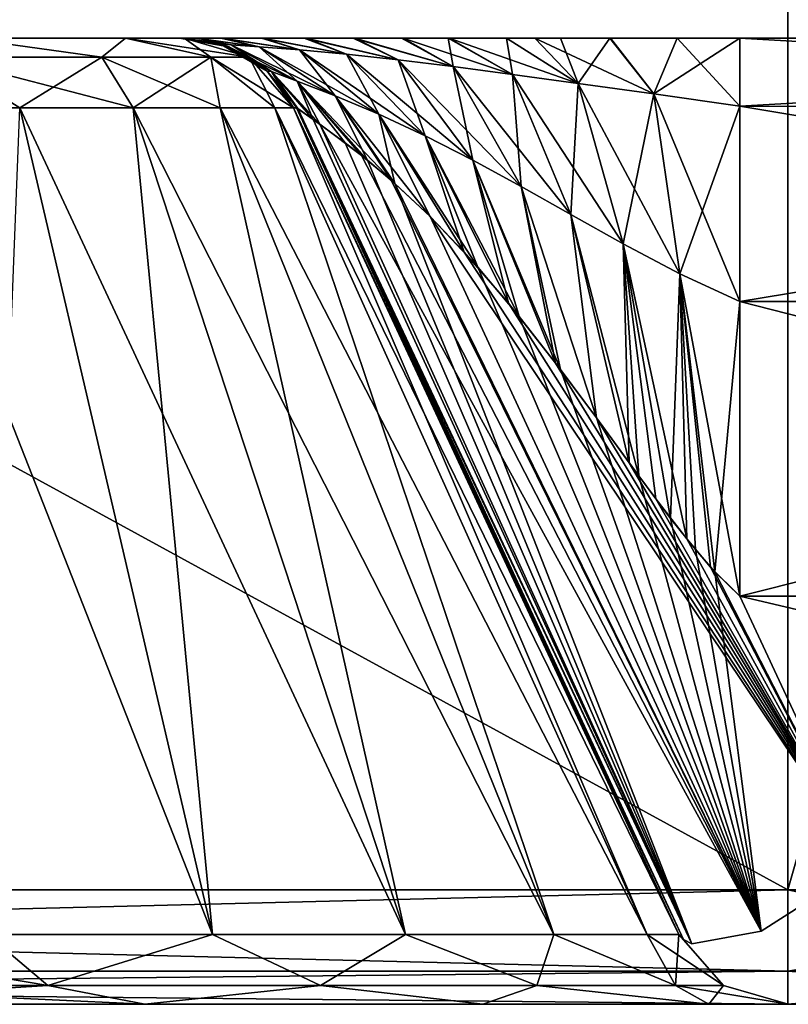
# Model space of a CAD drawing. Header units: millimetres. Extents: x -52 to 52, y -38 to 18.
# Tile 99 of 126: x 32.41 to 34, y -32 to -29.96. Entities that reach past the tile are written whole.
import ezdxf

# ---------------------------------------------------------------- set-up
doc = ezdxf.new("R2010")
doc.units = ezdxf.units.MM
doc.header["$LTSCALE"] = 65.185185
for name, color, linetype in [('124', 7, 'CONTINUOUS'), ('126', 7, 'CONTINUOUS'), ('134', 7, 'CONTINUOUS'), ('136', 7, 'CONTINUOUS'), ('195', 7, 'CONTINUOUS'), ('273', 7, 'CONTINUOUS'), ('280', 7, 'CONTINUOUS'), ('281', 7, 'CONTINUOUS'), ('282', 7, 'CONTINUOUS'), ('297', 7, 'CONTINUOUS'), ('298', 7, 'CONTINUOUS'), ('306', 7, 'CONTINUOUS'), ('307', 7, 'CONTINUOUS'), ('309', 7, 'CONTINUOUS'), ('310', 7, 'CONTINUOUS'), ('311', 7, 'CONTINUOUS'), ('320', 7, 'CONTINUOUS'), ('321', 7, 'CONTINUOUS'), ('332', 7, 'CONTINUOUS'), ('333', 7, 'CONTINUOUS'), ('334', 7, 'CONTINUOUS'), ('335', 7, 'CONTINUOUS'), ('347', 7, 'CONTINUOUS'), ('355', 7, 'CONTINUOUS'), ('361', 7, 'CONTINUOUS'), ('363', 7, 'CONTINUOUS')]:
    doc.layers.add(name, color=color, linetype=linetype)

msp = doc.modelspace()

# ---------------------------------------------------------------- linework, layer by layer
at = {"layer": '124', "linetype": 'Continuous'}
for points in [[(27.1831, -31.7631, -25.2493), (27.1175, -28, -25.4466), (34, -28, -25.4466), (27.1831, -31.7631, -25.2493)], [(34, -31.7631, -25.2493), (27.1831, -31.7631, -25.2493), (34, -28, -25.4466), (34, -31.7631, -25.2493)]]:
    msp.add_3dface(points, dxfattribs=at)
at = {"layer": '126', "linetype": 'Continuous'}
for points in [[(35.0007, -31.7631, -25.0607), (34, -31.7631, -25.2493), (35.0725, -28, -25.2444), (35.0007, -31.7631, -25.0607)], [(34, -31.7631, -25.2493), (34, -28, -25.4466), (35.0725, -28, -25.2444), (34, -31.7631, -25.2493)]]:
    msp.add_3dface(points, dxfattribs=at)
at = {"layer": '134', "linetype": 'Continuous'}
for points in [[(34, -28, 25.4466), (35.0007, -31.7631, 25.0607), (35.0725, -28, 25.2444), (34, -28, 25.4466)], [(34, -31.7631, 25.2493), (35.0007, -31.7631, 25.0607), (34, -28, 25.4466), (34, -31.7631, 25.2493)]]:
    msp.add_3dface(points, dxfattribs=at)
at = {"layer": '136', "linetype": 'Continuous'}
for points in [[(27.1831, -31.7631, 25.2493), (34, -31.7631, 25.2493), (27.1175, -28, 25.4466), (27.1831, -31.7631, 25.2493)], [(34, -31.7631, 25.2493), (34, -28, 25.4466), (27.1175, -28, 25.4466), (34, -31.7631, 25.2493)]]:
    msp.add_3dface(points, dxfattribs=at)
at = {"layer": '195', "linetype": 'Continuous'}
for points in [[(32.2958, -30, -21.1282), (32.6282, -30, -20.7958), (32.2958, -30, 21.1282), (32.2958, -30, -21.1282)], [(32.2958, -30, 21.1282), (32.6282, -30, -20.7958), (32.6282, -30, 20.7958), (32.2958, -30, 21.1282)], [(32.7499, -30, 5.5205), (32.6282, -30, 20.7958), (32.7403, -30, 5.3188), (32.7499, -30, 5.5205)], [(32.7499, -30, 20.3417), (32.6282, -30, 20.7958), (32.7499, -30, 5.5205), (32.7499, -30, 20.3417)], [(32.7499, -30, -20.3417), (32.7402, -30, -5.3171), (32.6282, -30, 20.7958), (32.7499, -30, -20.3417)], [(32.6282, -30, 20.7958), (32.7402, -30, -5.3171), (32.7403, -30, 5.3188), (32.6282, -30, 20.7958)], [(32.6282, -30, -20.7958), (32.7499, -30, -20.3417), (32.6282, -30, 20.7958), (32.6282, -30, -20.7958)], [(32.7402, -30, -5.3171), (32.7478, -30, -5.0993), (32.7403, -30, 5.3188), (32.7402, -30, -5.3171)], [(32.7499, -30, -5.5205), (32.7402, -30, -5.3171), (32.7499, -30, -20.3417), (32.7499, -30, -5.5205)], [(32.7403, -30, 5.3188), (32.7478, -30, -5.0993), (32.7471, -30, 5.1054), (32.7403, -30, 5.3188)], [(32.7471, -30, 5.1054), (32.7478, -30, -5.0993), (32.7744, -30, 4.9537), (32.7471, -30, 5.1054)], [(32.7478, -30, -5.0993), (32.7759, -30, -4.9478), (32.7744, -30, 4.9537), (32.7478, -30, -5.0993)], [(32.7744, -30, 4.9537), (32.7759, -30, -4.9478), (32.826, -30, 4.7872), (32.7744, -30, 4.9537)], [(32.7759, -30, -4.9478), (32.8282, -30, -4.7812), (32.826, -30, 4.7872), (32.7759, -30, -4.9478)], [(32.826, -30, 4.7872), (32.8282, -30, -4.7812), (32.9097, -30, 4.5966), (32.826, -30, 4.7872)], [(32.8282, -30, -4.7812), (32.9128, -30, -4.5904), (32.9097, -30, 4.5966), (32.8282, -30, -4.7812)], [(32.9097, -30, 4.5966), (32.9128, -30, -4.5904), (32.9984, -30, 4.4368), (32.9097, -30, 4.5966)], [(32.9128, -30, -4.5904), (33.0021, -30, -4.4309), (32.9984, -30, 4.4368), (32.9128, -30, -4.5904)], [(32.9984, -30, 4.4368), (33.0021, -30, -4.4309), (33.0996, -30, 4.2822), (32.9984, -30, 4.4368)], [(33.0021, -30, -4.4309), (33.1031, -30, -4.2773), (33.0996, -30, 4.2822), (33.0021, -30, -4.4309)], [(33.0996, -30, 4.2822), (33.1031, -30, -4.2773), (33.2001, -30, 4.1505), (33.0996, -30, 4.2822)], [(33.1031, -30, -4.2773), (33.2031, -30, -4.1469), (33.2001, -30, 4.1505), (33.1031, -30, -4.2773)], [(33.2001, -30, 4.1505), (33.2031, -30, -4.1469), (33.2963, -30, 4.042), (33.2001, -30, 4.1505)], [(33.2031, -30, -4.1469), (33.2988, -30, -4.0393), (33.2963, -30, 4.042), (33.2031, -30, -4.1469)], [(33.2963, -30, 4.042), (33.2988, -30, -4.0393), (33.4174, -30, 3.9282), (33.2963, -30, 4.042)], [(33.2988, -30, -4.0393), (33.4763, -30, -3.8819), (33.4174, -30, 3.9282), (33.2988, -30, -4.0393)], [(33.4174, -30, 3.9282), (33.4763, -30, -3.8819), (33.5295, -30, 3.8454), (33.4174, -30, 3.9282)], [(33.4763, -30, -3.8819), (33.6326, -30, -3.7883), (33.5295, -30, 3.8454), (33.4763, -30, -3.8819)], [(33.5295, -30, 3.8454), (33.6326, -30, -3.7883), (33.6316, -30, 3.7887), (33.5295, -30, 3.8454)], [(33.6316, -30, 3.7887), (33.6326, -30, -3.7883), (33.7707, -30, 3.7406), (33.6316, -30, 3.7887)], [(33.6326, -30, -3.7883), (33.7711, -30, -3.7405), (33.7707, -30, 3.7406), (33.6326, -30, -3.7883)], [(33.7711, -30, -3.7405), (33.9008, -30, -3.7259), (33.7707, -30, 3.7406), (33.7711, -30, -3.7405)], [(33.7707, -30, 3.7406), (33.9008, -30, -3.7259), (33.9008, -30, 3.7259), (33.7707, -30, 3.7406)], [(33.9008, -30, -3.7259), (36.3673, -30, -3.7259), (33.9008, -30, 3.7259), (33.9008, -30, -3.7259)], [(33.9008, -30, 3.7259), (36.3673, -30, -3.7259), (36.3673, -30, 3.7259), (33.9008, -30, 3.7259)]]:
    msp.add_3dface(points, dxfattribs=at)
at = {"layer": '273', "linetype": 'Continuous'}
for points in [[(32.668, -32, 22.3367), (27.1873, -32, 24.9997), (31.8417, -32, 22.501), (32.668, -32, 22.3367)], [(27.1873, -32, 24.9997), (32.668, -32, 22.3367), (34, -32, 24.9997), (27.1873, -32, 24.9997)], [(27.1873, -32, -22.501), (27.1873, -32, -24.9997), (34, -32, -24.9997), (27.1873, -32, -22.501)], [(27.1873, -32, -22.501), (34, -32, -24.9997), (31.8417, -32, -22.501), (27.1873, -32, -22.501)], [(31.8417, -32, -22.501), (34, -32, -24.9997), (32.668, -32, -22.3367), (31.8417, -32, -22.501)], [(32.668, -32, -22.3367), (34, -32, -24.9997), (33.3686, -32, -21.8686), (32.668, -32, -22.3367)], [(32.668, -32, 22.3367), (33.3686, -32, 21.8686), (34, -32, 24.9997), (32.668, -32, 22.3367)], [(33.3686, -32, -21.8686), (34, -32, -24.9997), (33.8367, -32, -21.168), (33.3686, -32, -21.8686)], [(33.3686, -32, 21.8686), (33.8367, -32, 21.168), (34, -32, 24.9997), (33.3686, -32, 21.8686)], [(33.8367, -32, -21.168), (34, -32, -24.9997), (34.001, -32, -20.3417), (33.8367, -32, -21.168)], [(33.8367, -32, 21.168), (34.001, -32, 20.3417), (34, -32, 24.9997), (33.8367, -32, 21.168)], [(34, -32, 24.9997), (34.001, -32, 20.3417), (34.9098, -32, 24.8283), (34, -32, 24.9997)], [(34, -32, -24.9997), (34.9098, -32, -24.8283), (34.001, -32, -20.3417), (34, -32, -24.9997)], [(34.001, -32, -20.3417), (34.9098, -32, -24.8283), (34.001, -32, -6.3185), (34.001, -32, -20.3417)], [(34.0033, -32, 6.284), (34.0101, -32, 6.2512), (34.001, -32, 20.3417), (34.0033, -32, 6.284)], [(34.0101, -32, 6.2512), (34.9098, -32, 24.8283), (34.001, -32, 20.3417), (34.0101, -32, 6.2512)], [(34.001, -32, 6.3185), (34.0033, -32, 6.284), (34.001, -32, 20.3417), (34.001, -32, 6.3185)]]:
    msp.add_3dface(points, dxfattribs=at)
at = {"layer": '280', "linetype": 'Continuous'}
for points in [[(32.8081, -31.8557, 22.0155), (32.342, -31.8557, 22.2086), (32.4091, -30.1443, 21.3244), (32.8081, -31.8557, 22.0155)], [(32.6441, -30.1443, 21.1441), (32.8081, -31.8557, 22.0155), (32.4091, -30.1443, 21.3244), (32.6441, -30.1443, 21.1441)], [(32.8244, -30.1443, 20.9091), (33.2084, -31.8557, 21.7084), (32.6441, -30.1443, 21.1441), (32.8244, -30.1443, 20.9091)], [(33.2084, -31.8557, 21.7084), (32.8081, -31.8557, 22.0155), (32.6441, -30.1443, 21.1441), (33.2084, -31.8557, 21.7084)], [(32.9378, -30.1443, 20.6354), (33.5155, -31.8557, 21.3081), (32.8244, -30.1443, 20.9091), (32.9378, -30.1443, 20.6354)], [(33.5155, -31.8557, 21.3081), (33.2084, -31.8557, 21.7084), (32.8244, -30.1443, 20.9091), (33.5155, -31.8557, 21.3081)], [(32.9764, -30.1443, 20.3417), (33.7086, -31.8557, 20.842), (32.9378, -30.1443, 20.6354), (32.9764, -30.1443, 20.3417)], [(33.7086, -31.8557, 20.842), (33.5155, -31.8557, 21.3081), (32.9378, -30.1443, 20.6354), (33.7086, -31.8557, 20.842)], [(33.7744, -31.8557, 20.3417), (33.7086, -31.8557, 20.842), (32.9764, -30.1443, 20.3417), (33.7744, -31.8557, 20.3417)]]:
    msp.add_3dface(points, dxfattribs=at)
at = {"layer": '281', "linetype": 'Continuous'}
for points in [[(32.9764, -30.1443, -20.3417), (33.7744, -31.8557, -6.3185), (32.9764, -30.1443, -5.5205), (32.9764, -30.1443, -20.3417)], [(33.7744, -31.8557, -20.3417), (33.7744, -31.8557, -6.3185), (32.9764, -30.1443, -20.3417), (33.7744, -31.8557, -20.3417)], [(33.7744, -31.8557, 20.3417), (32.9764, -30.1443, 5.5205), (33.7744, -31.8557, 6.3185), (33.7744, -31.8557, 20.3417)], [(33.7744, -31.8557, 20.3417), (32.9764, -30.1443, 20.3417), (32.9764, -30.1443, 5.5205), (33.7744, -31.8557, 20.3417)]]:
    msp.add_3dface(points, dxfattribs=at)
at = {"layer": '282', "linetype": 'Continuous'}
for points in [[(32.342, -31.8557, -22.2086), (32.8081, -31.8557, -22.0155), (32.1354, -30.1443, -21.4378), (32.342, -31.8557, -22.2086)], [(32.1354, -30.1443, -21.4378), (32.8081, -31.8557, -22.0155), (32.4091, -30.1443, -21.3244), (32.1354, -30.1443, -21.4378)], [(32.4091, -30.1443, -21.3244), (33.2084, -31.8557, -21.7084), (32.6441, -30.1443, -21.1441), (32.4091, -30.1443, -21.3244)], [(32.8081, -31.8557, -22.0155), (33.2084, -31.8557, -21.7084), (32.4091, -30.1443, -21.3244), (32.8081, -31.8557, -22.0155)], [(33.2084, -31.8557, -21.7084), (33.5155, -31.8557, -21.3081), (32.6441, -30.1443, -21.1441), (33.2084, -31.8557, -21.7084)], [(32.6441, -30.1443, -21.1441), (33.5155, -31.8557, -21.3081), (32.8244, -30.1443, -20.9091), (32.6441, -30.1443, -21.1441)], [(33.5155, -31.8557, -21.3081), (33.7086, -31.8557, -20.842), (32.8244, -30.1443, -20.9091), (33.5155, -31.8557, -21.3081)], [(32.8244, -30.1443, -20.9091), (33.7086, -31.8557, -20.842), (32.9378, -30.1443, -20.6354), (32.8244, -30.1443, -20.9091)], [(33.7744, -31.8557, -20.3417), (32.9764, -30.1443, -20.3417), (32.9378, -30.1443, -20.6354), (33.7744, -31.8557, -20.3417)], [(33.7086, -31.8557, -20.842), (33.7744, -31.8557, -20.3417), (32.9378, -30.1443, -20.6354), (33.7086, -31.8557, -20.842)]]:
    msp.add_3dface(points, dxfattribs=at)
at = {"layer": '297', "linetype": 'Continuous'}
for points in [[(27.1861, -31.9313, -25.1718), (27.1831, -31.7631, -25.2493), (34, -31.9313, -25.1718), (27.1861, -31.9313, -25.1718)], [(27.1831, -31.7631, -25.2493), (34, -31.7631, -25.2493), (34, -31.9313, -25.1718), (27.1831, -31.7631, -25.2493)], [(34, -32, -24.9997), (27.1861, -31.9313, -25.1718), (34, -31.9313, -25.1718), (34, -32, -24.9997)], [(27.1873, -32, -24.9997), (27.1861, -31.9313, -25.1718), (34, -32, -24.9997), (27.1873, -32, -24.9997)]]:
    msp.add_3dface(points, dxfattribs=at)
at = {"layer": '298', "linetype": 'Continuous'}
for points in [[(34, -31.9313, -25.1718), (35.0007, -31.7631, -25.0607), (34.7846, -31.9313, -25.054), (34, -31.9313, -25.1718)], [(34, -31.7631, -25.2493), (35.0007, -31.7631, -25.0607), (34, -31.9313, -25.1718), (34, -31.7631, -25.2493)], [(34.9098, -32, -24.8283), (34, -32, -24.9997), (34.7846, -31.9313, -25.054), (34.9098, -32, -24.8283)], [(34, -32, -24.9997), (34, -31.9313, -25.1718), (34.7846, -31.9313, -25.054), (34, -32, -24.9997)]]:
    msp.add_3dface(points, dxfattribs=at)
at = {"layer": '306', "linetype": 'Continuous'}
for points in [[(34, -31.7631, 25.2493), (34, -31.9313, 25.1718), (34.7846, -31.9313, 25.054), (34, -31.7631, 25.2493)], [(35.0007, -31.7631, 25.0607), (34, -31.7631, 25.2493), (34.7846, -31.9313, 25.054), (35.0007, -31.7631, 25.0607)], [(34, -31.9313, 25.1718), (34.9098, -32, 24.8283), (34.7846, -31.9313, 25.054), (34, -31.9313, 25.1718)], [(34, -32, 24.9997), (34.9098, -32, 24.8283), (34, -31.9313, 25.1718), (34, -32, 24.9997)]]:
    msp.add_3dface(points, dxfattribs=at)
at = {"layer": '307', "linetype": 'Continuous'}
for points in [[(34, -31.7631, 25.2493), (27.1831, -31.7631, 25.2493), (27.1861, -31.9313, 25.1718), (34, -31.7631, 25.2493)], [(34, -31.7631, 25.2493), (27.1861, -31.9313, 25.1718), (34, -31.9313, 25.1718), (34, -31.7631, 25.2493)], [(27.1861, -31.9313, 25.1718), (27.1873, -32, 24.9997), (34, -31.9313, 25.1718), (27.1861, -31.9313, 25.1718)], [(27.1873, -32, 24.9997), (34, -32, 24.9997), (34, -31.9313, 25.1718), (27.1873, -32, 24.9997)]]:
    msp.add_3dface(points, dxfattribs=at)
at = {"layer": '309', "linetype": 'Continuous'}
for points in [[(31.8417, -31.9608, 22.3667), (32.342, -31.8557, 22.2086), (32.4675, -31.9608, 22.2676), (31.8417, -31.9608, 22.3667)], [(32.342, -31.8557, 22.2086), (32.8081, -31.8557, 22.0155), (32.4675, -31.9608, 22.2676), (32.342, -31.8557, 22.2086)], [(32.8081, -31.8557, 22.0155), (33.032, -31.9608, 21.98), (32.4675, -31.9608, 22.2676), (32.8081, -31.8557, 22.0155)], [(32.8081, -31.8557, 22.0155), (33.2084, -31.8557, 21.7084), (33.032, -31.9608, 21.98), (32.8081, -31.8557, 22.0155)], [(33.2084, -31.8557, 21.7084), (33.48, -31.9608, 21.532), (33.032, -31.9608, 21.98), (33.2084, -31.8557, 21.7084)], [(33.2084, -31.8557, 21.7084), (33.5155, -31.8557, 21.3081), (33.48, -31.9608, 21.532), (33.2084, -31.8557, 21.7084)], [(33.5155, -31.8557, 21.3081), (33.7676, -31.9608, 20.9675), (33.48, -31.9608, 21.532), (33.5155, -31.8557, 21.3081)], [(33.5155, -31.8557, 21.3081), (33.7086, -31.8557, 20.842), (33.7676, -31.9608, 20.9675), (33.5155, -31.8557, 21.3081)], [(33.7086, -31.8557, 20.842), (33.7744, -31.8557, 20.3417), (33.7676, -31.9608, 20.9675), (33.7086, -31.8557, 20.842)], [(33.7744, -31.8557, 20.3417), (33.8667, -31.9608, 20.3417), (33.7676, -31.9608, 20.9675), (33.7744, -31.8557, 20.3417)], [(32.668, -32, 22.3367), (31.8417, -32, 22.501), (32.4675, -31.9608, 22.2676), (32.668, -32, 22.3367)], [(31.8417, -32, 22.501), (31.8417, -31.9608, 22.3667), (32.4675, -31.9608, 22.2676), (31.8417, -32, 22.501)], [(33.032, -31.9608, 21.98), (32.668, -32, 22.3367), (32.4675, -31.9608, 22.2676), (33.032, -31.9608, 21.98)], [(33.3686, -32, 21.8686), (32.668, -32, 22.3367), (33.032, -31.9608, 21.98), (33.3686, -32, 21.8686)], [(33.48, -31.9608, 21.532), (33.3686, -32, 21.8686), (33.032, -31.9608, 21.98), (33.48, -31.9608, 21.532)], [(33.8367, -32, 21.168), (33.3686, -32, 21.8686), (33.48, -31.9608, 21.532), (33.8367, -32, 21.168)], [(33.7676, -31.9608, 20.9675), (33.8367, -32, 21.168), (33.48, -31.9608, 21.532), (33.7676, -31.9608, 20.9675)], [(33.8667, -31.9608, 20.3417), (33.8367, -32, 21.168), (33.7676, -31.9608, 20.9675), (33.8667, -31.9608, 20.3417)], [(34.001, -32, 20.3417), (33.8367, -32, 21.168), (33.8667, -31.9608, 20.3417), (34.001, -32, 20.3417)]]:
    msp.add_3dface(points, dxfattribs=at)
at = {"layer": '310', "linetype": 'Continuous'}
for points in [[(33.7744, -31.8557, -6.3185), (33.8667, -31.9608, -20.3417), (33.8667, -31.9608, -6.3185), (33.7744, -31.8557, -6.3185)], [(33.7744, -31.8557, -6.3185), (33.7744, -31.8557, -20.3417), (33.8667, -31.9608, -20.3417), (33.7744, -31.8557, -6.3185)], [(33.8667, -31.9608, 20.3417), (33.7744, -31.8557, 20.3417), (33.8667, -31.9608, 6.3185), (33.8667, -31.9608, 20.3417)], [(33.7744, -31.8557, 20.3417), (33.7744, -31.8557, 6.3185), (33.8667, -31.9608, 6.3185), (33.7744, -31.8557, 20.3417)], [(34.001, -32, -20.3417), (34.001, -32, -6.3185), (33.8667, -31.9608, -6.3185), (34.001, -32, -20.3417)], [(33.8667, -31.9608, -20.3417), (34.001, -32, -20.3417), (33.8667, -31.9608, -6.3185), (33.8667, -31.9608, -20.3417)], [(34.001, -32, 6.3185), (34.001, -32, 20.3417), (33.8667, -31.9608, 20.3417), (34.001, -32, 6.3185)], [(34.001, -32, 6.3185), (33.8667, -31.9608, 20.3417), (33.8667, -31.9608, 6.3185), (34.001, -32, 6.3185)]]:
    msp.add_3dface(points, dxfattribs=at)
at = {"layer": '311', "linetype": 'Continuous'}
for points in [[(31.8417, -31.8557, -22.2744), (31.8417, -31.9608, -22.3667), (32.4675, -31.9608, -22.2676), (31.8417, -31.8557, -22.2744)], [(32.342, -31.8557, -22.2086), (31.8417, -31.8557, -22.2744), (32.4675, -31.9608, -22.2676), (32.342, -31.8557, -22.2086)], [(32.8081, -31.8557, -22.0155), (32.342, -31.8557, -22.2086), (32.4675, -31.9608, -22.2676), (32.8081, -31.8557, -22.0155)], [(32.8081, -31.8557, -22.0155), (32.4675, -31.9608, -22.2676), (33.032, -31.9608, -21.98), (32.8081, -31.8557, -22.0155)], [(33.2084, -31.8557, -21.7084), (32.8081, -31.8557, -22.0155), (33.032, -31.9608, -21.98), (33.2084, -31.8557, -21.7084)], [(33.2084, -31.8557, -21.7084), (33.032, -31.9608, -21.98), (33.48, -31.9608, -21.532), (33.2084, -31.8557, -21.7084)], [(33.5155, -31.8557, -21.3081), (33.2084, -31.8557, -21.7084), (33.48, -31.9608, -21.532), (33.5155, -31.8557, -21.3081)], [(33.5155, -31.8557, -21.3081), (33.48, -31.9608, -21.532), (33.7676, -31.9608, -20.9675), (33.5155, -31.8557, -21.3081)], [(33.7086, -31.8557, -20.842), (33.5155, -31.8557, -21.3081), (33.7676, -31.9608, -20.9675), (33.7086, -31.8557, -20.842)], [(33.8667, -31.9608, -20.3417), (33.7086, -31.8557, -20.842), (33.7676, -31.9608, -20.9675), (33.8667, -31.9608, -20.3417)], [(33.7744, -31.8557, -20.3417), (33.7086, -31.8557, -20.842), (33.8667, -31.9608, -20.3417), (33.7744, -31.8557, -20.3417)], [(31.8417, -31.9608, -22.3667), (32.668, -32, -22.3367), (32.4675, -31.9608, -22.2676), (31.8417, -31.9608, -22.3667)], [(31.8417, -32, -22.501), (32.668, -32, -22.3367), (31.8417, -31.9608, -22.3667), (31.8417, -32, -22.501)], [(32.4675, -31.9608, -22.2676), (32.668, -32, -22.3367), (33.032, -31.9608, -21.98), (32.4675, -31.9608, -22.2676)], [(32.668, -32, -22.3367), (33.3686, -32, -21.8686), (33.032, -31.9608, -21.98), (32.668, -32, -22.3367)], [(33.032, -31.9608, -21.98), (33.3686, -32, -21.8686), (33.48, -31.9608, -21.532), (33.032, -31.9608, -21.98)], [(33.3686, -32, -21.8686), (33.8367, -32, -21.168), (33.48, -31.9608, -21.532), (33.3686, -32, -21.8686)], [(33.48, -31.9608, -21.532), (33.8367, -32, -21.168), (33.7676, -31.9608, -20.9675), (33.48, -31.9608, -21.532)], [(34.001, -32, -20.3417), (33.8667, -31.9608, -20.3417), (33.7676, -31.9608, -20.9675), (34.001, -32, -20.3417)], [(33.8367, -32, -21.168), (34.001, -32, -20.3417), (33.7676, -31.9608, -20.9675), (33.8367, -32, -21.168)]]:
    msp.add_3dface(points, dxfattribs=at)
at = {"layer": '320', "linetype": 'Continuous'}
for points in [[(32.2407, -30.0392, 21.3048), (32.2958, -30, 21.1282), (32.5789, -30.0392, 21.0789), (32.2407, -30.0392, 21.3048)], [(32.2958, -30, 21.1282), (32.6282, -30, 20.7958), (32.5789, -30.0392, 21.0789), (32.2958, -30, 21.1282)], [(32.5789, -30.0392, 21.0789), (32.6282, -30, 20.7958), (32.8048, -30.0392, 20.7407), (32.5789, -30.0392, 21.0789)], [(32.6282, -30, 20.7958), (32.7499, -30, 20.3417), (32.8048, -30.0392, 20.7407), (32.6282, -30, 20.7958)], [(32.8048, -30.0392, 20.7407), (32.7499, -30, 20.3417), (32.8842, -30.0392, 20.3417), (32.8048, -30.0392, 20.7407)], [(32.4091, -30.1443, 21.3244), (32.2407, -30.0392, 21.3048), (32.5789, -30.0392, 21.0789), (32.4091, -30.1443, 21.3244)], [(32.6441, -30.1443, 21.1441), (32.4091, -30.1443, 21.3244), (32.5789, -30.0392, 21.0789), (32.6441, -30.1443, 21.1441)], [(32.6441, -30.1443, 21.1441), (32.5789, -30.0392, 21.0789), (32.8048, -30.0392, 20.7407), (32.6441, -30.1443, 21.1441)], [(32.8244, -30.1443, 20.9091), (32.6441, -30.1443, 21.1441), (32.8048, -30.0392, 20.7407), (32.8244, -30.1443, 20.9091)], [(32.9378, -30.1443, 20.6354), (32.8048, -30.0392, 20.7407), (32.8842, -30.0392, 20.3417), (32.9378, -30.1443, 20.6354)], [(32.9378, -30.1443, 20.6354), (32.8244, -30.1443, 20.9091), (32.8048, -30.0392, 20.7407), (32.9378, -30.1443, 20.6354)], [(32.9764, -30.1443, 20.3417), (32.9378, -30.1443, 20.6354), (32.8842, -30.0392, 20.3417), (32.9764, -30.1443, 20.3417)]]:
    msp.add_3dface(points, dxfattribs=at)
at = {"layer": '321', "linetype": 'Continuous'}
for points in [[(32.5789, -30.0392, -21.0789), (32.2958, -30, -21.1282), (32.2407, -30.0392, -21.3048), (32.5789, -30.0392, -21.0789)], [(32.6282, -30, -20.7958), (32.2958, -30, -21.1282), (32.5789, -30.0392, -21.0789), (32.6282, -30, -20.7958)], [(32.8048, -30.0392, -20.7407), (32.6282, -30, -20.7958), (32.5789, -30.0392, -21.0789), (32.8048, -30.0392, -20.7407)], [(32.8842, -30.0392, -20.3417), (32.6282, -30, -20.7958), (32.8048, -30.0392, -20.7407), (32.8842, -30.0392, -20.3417)], [(32.7499, -30, -20.3417), (32.6282, -30, -20.7958), (32.8842, -30.0392, -20.3417), (32.7499, -30, -20.3417)], [(32.1354, -30.1443, -21.4378), (32.4091, -30.1443, -21.3244), (32.2407, -30.0392, -21.3048), (32.1354, -30.1443, -21.4378)], [(32.4091, -30.1443, -21.3244), (32.6441, -30.1443, -21.1441), (32.2407, -30.0392, -21.3048), (32.4091, -30.1443, -21.3244)], [(32.6441, -30.1443, -21.1441), (32.5789, -30.0392, -21.0789), (32.2407, -30.0392, -21.3048), (32.6441, -30.1443, -21.1441)], [(32.8244, -30.1443, -20.9091), (32.8048, -30.0392, -20.7407), (32.5789, -30.0392, -21.0789), (32.8244, -30.1443, -20.9091)], [(32.6441, -30.1443, -21.1441), (32.8244, -30.1443, -20.9091), (32.5789, -30.0392, -21.0789), (32.6441, -30.1443, -21.1441)], [(32.9378, -30.1443, -20.6354), (32.9764, -30.1443, -20.3417), (32.8048, -30.0392, -20.7407), (32.9378, -30.1443, -20.6354)], [(32.9764, -30.1443, -20.3417), (32.8842, -30.0392, -20.3417), (32.8048, -30.0392, -20.7407), (32.9764, -30.1443, -20.3417)], [(32.8244, -30.1443, -20.9091), (32.9378, -30.1443, -20.6354), (32.8048, -30.0392, -20.7407), (32.8244, -30.1443, -20.9091)]]:
    msp.add_3dface(points, dxfattribs=at)
at = {"layer": '332', "linetype": 'Continuous'}
msp.add_3dface([(33.9008, -31.1548, 5.5385), (36.2916, -31.1548, 5.5385), (34.1603, -31.7113, 5.798), (33.9008, -31.1548, 5.5385)], dxfattribs=at)
at = {"layer": '333', "linetype": 'Continuous'}
for points in [[(36.2916, -31.1548, -5.5385), (33.9008, -31.1548, -5.5385), (36.2624, -31.7113, -5.798), (36.2916, -31.1548, -5.5385)], [(33.9008, -31.1548, -5.5385), (34.1603, -31.7113, -5.798), (36.2624, -31.7113, -5.798), (33.9008, -31.1548, -5.5385)]]:
    msp.add_3dface(points, dxfattribs=at)
at = {"layer": '334', "linetype": 'Continuous'}
for points in [[(33.9008, -30, 3.7259), (36.358, -30.1411, 4.4637), (33.9008, -30.141, 4.4636), (33.9008, -30, 3.7259)], [(33.9008, -30, 3.7259), (36.3673, -30, 3.7259), (36.358, -30.1411, 4.4637), (33.9008, -30, 3.7259)], [(33.9008, -30.141, 4.4636), (36.3316, -30.5451, 5.0982), (33.9008, -30.5453, 5.0983), (33.9008, -30.141, 4.4636)], [(36.358, -30.1411, 4.4637), (36.3316, -30.5451, 5.0982), (33.9008, -30.141, 4.4636), (36.358, -30.1411, 4.4637)], [(36.3316, -30.5451, 5.0982), (36.2916, -31.1548, 5.5385), (33.9008, -30.5453, 5.0983), (36.3316, -30.5451, 5.0982)], [(36.2916, -31.1548, 5.5385), (33.9008, -31.1548, 5.5385), (33.9008, -30.5453, 5.0983), (36.2916, -31.1548, 5.5385)]]:
    msp.add_3dface(points, dxfattribs=at)
at = {"layer": '335', "linetype": 'Continuous'}
for points in [[(36.358, -30.1411, -4.4637), (36.3673, -30, -3.7259), (33.9008, -30.141, -4.4636), (36.358, -30.1411, -4.4637)], [(36.3673, -30, -3.7259), (33.9008, -30, -3.7259), (33.9008, -30.141, -4.4636), (36.3673, -30, -3.7259)], [(33.9008, -30.5453, -5.0983), (36.358, -30.1411, -4.4637), (33.9008, -30.141, -4.4636), (33.9008, -30.5453, -5.0983)], [(36.3316, -30.5451, -5.0982), (36.358, -30.1411, -4.4637), (33.9008, -30.5453, -5.0983), (36.3316, -30.5451, -5.0982)], [(33.9008, -31.1548, -5.5385), (36.2916, -31.1548, -5.5385), (36.3316, -30.5451, -5.0982), (33.9008, -31.1548, -5.5385)], [(33.9008, -31.1548, -5.5385), (36.3316, -30.5451, -5.0982), (33.9008, -30.5453, -5.0983), (33.9008, -31.1548, -5.5385)]]:
    msp.add_3dface(points, dxfattribs=at)
at = {"layer": '347', "linetype": 'Continuous'}
for points in [[(33.7744, -31.8557, 6.3185), (32.9764, -30.1443, 5.5205), (32.9824, -30.1443, 5.4414), (33.7744, -31.8557, 6.3185)], [(32.9824, -30.1443, 5.4414), (33.0172, -30.1682, 5.3613), (33.8014, -31.8746, 6.1927), (32.9824, -30.1443, 5.4414)], [(33.7744, -31.8557, 6.3185), (32.9824, -30.1443, 5.4414), (33.7839, -31.8661, 6.2544), (33.7744, -31.8557, 6.3185)], [(33.7839, -31.8661, 6.2544), (32.9824, -30.1443, 5.4414), (33.8014, -31.8746, 6.1927), (33.7839, -31.8661, 6.2544)], [(33.0172, -30.1682, 5.3613), (33.0834, -30.2166, 5.2969), (33.8014, -31.8746, 6.1927), (33.0172, -30.1682, 5.3613)], [(33.0834, -30.2166, 5.2969), (33.1294, -30.2527, 5.2742), (33.8014, -31.8746, 6.1927), (33.0834, -30.2166, 5.2969)], [(33.1294, -30.2527, 5.2742), (33.1864, -30.301, 5.2601), (33.8014, -31.8746, 6.1927), (33.1294, -30.2527, 5.2742)], [(33.1864, -30.301, 5.2601), (33.2591, -30.3693, 5.258), (33.9448, -31.8486, 5.9509), (33.1864, -30.301, 5.2601)], [(33.8014, -31.8746, 6.1927), (33.1864, -30.301, 5.2601), (33.9448, -31.8486, 5.9509), (33.8014, -31.8746, 6.1927)], [(33.2591, -30.3693, 5.258), (33.3577, -30.4742, 5.2757), (33.9448, -31.8486, 5.9509), (33.2591, -30.3693, 5.258)], [(33.3577, -30.4742, 5.2757), (33.4435, -30.5761, 5.3051), (33.9448, -31.8486, 5.9509), (33.3577, -30.4742, 5.2757)], [(33.4435, -30.5761, 5.3051), (33.5291, -30.6861, 5.3436), (33.9448, -31.8486, 5.9509), (33.4435, -30.5761, 5.3051)], [(33.5291, -30.6861, 5.3436), (33.6035, -30.786, 5.3821), (33.9448, -31.8486, 5.9509), (33.5291, -30.6861, 5.3436)], [(33.6035, -30.786, 5.3821), (33.6913, -30.9059, 5.4309), (33.9448, -31.8486, 5.9509), (33.6035, -30.786, 5.3821)], [(33.6913, -30.9059, 5.4309), (33.7572, -30.994, 5.468), (33.9448, -31.8486, 5.9509), (33.6913, -30.9059, 5.4309)], [(33.7572, -30.994, 5.468), (33.8086, -31.0587, 5.4958), (33.9448, -31.8486, 5.9509), (33.7572, -30.994, 5.468)], [(33.8086, -31.0587, 5.4958), (33.8487, -31.1048, 5.516), (33.9448, -31.8486, 5.9509), (33.8086, -31.0587, 5.4958)], [(33.8487, -31.1048, 5.516), (34.1603, -31.7113, 5.798), (33.9448, -31.8486, 5.9509), (33.8487, -31.1048, 5.516)], [(33.9008, -31.1548, 5.5385), (34.1603, -31.7113, 5.798), (33.8487, -31.1048, 5.516), (33.9008, -31.1548, 5.5385)]]:
    msp.add_3dface(points, dxfattribs=at)
at = {"layer": '355', "linetype": 'Continuous'}
for points in [[(32.9764, -30.1443, -5.5205), (33.7744, -31.8557, -6.3185), (33.7839, -31.8661, -6.2544), (32.9764, -30.1443, -5.5205)], [(32.9851, -30.1459, -5.431), (32.9764, -30.1443, -5.5205), (33.7839, -31.8661, -6.2544), (32.9851, -30.1459, -5.431)], [(33.0308, -30.1779, -5.3433), (32.9851, -30.1459, -5.431), (33.8014, -31.8746, -6.1927), (33.0308, -30.1779, -5.3433)], [(33.8014, -31.8746, -6.1927), (32.9851, -30.1459, -5.431), (33.7839, -31.8661, -6.2544), (33.8014, -31.8746, -6.1927)], [(33.117, -30.2427, -5.2792), (33.0308, -30.1779, -5.3433), (33.9447, -31.8486, -5.9509), (33.117, -30.2427, -5.2792)], [(33.9447, -31.8486, -5.9509), (33.0308, -30.1779, -5.3433), (33.8014, -31.8746, -6.1927), (33.9447, -31.8486, -5.9509)], [(33.1785, -30.2941, -5.2613), (33.117, -30.2427, -5.2792), (33.9447, -31.8486, -5.9509), (33.1785, -30.2941, -5.2613)], [(33.2591, -30.3693, -5.258), (33.1785, -30.2941, -5.2613), (33.9447, -31.8486, -5.9509), (33.2591, -30.3693, -5.258)], [(34.1603, -31.7113, -5.798), (33.2591, -30.3693, -5.258), (33.9447, -31.8486, -5.9509), (34.1603, -31.7113, -5.798)], [(33.2591, -30.3693, -5.258), (34.1603, -31.7113, -5.798), (33.3296, -30.4428, -5.2686), (33.2591, -30.3693, -5.258)], [(33.3296, -30.4428, -5.2686), (34.1603, -31.7113, -5.798), (33.4212, -30.5488, -5.2964), (33.3296, -30.4428, -5.2686)], [(33.4212, -30.5488, -5.2964), (34.1603, -31.7113, -5.798), (33.5189, -30.6726, -5.3386), (33.4212, -30.5488, -5.2964)], [(33.5189, -30.6726, -5.3386), (34.1603, -31.7113, -5.798), (33.6035, -30.786, -5.3821), (33.5189, -30.6726, -5.3386)], [(33.6035, -30.786, -5.3821), (34.1603, -31.7113, -5.798), (33.6717, -30.8792, -5.4199), (33.6035, -30.786, -5.3821)], [(33.6717, -30.8792, -5.4199), (34.1603, -31.7113, -5.798), (33.7265, -30.9533, -5.4508), (33.6717, -30.8792, -5.4199)], [(33.7265, -30.9533, -5.4508), (34.1603, -31.7113, -5.798), (33.7907, -31.0367, -5.4863), (33.7265, -30.9533, -5.4508)], [(33.7907, -31.0367, -5.4863), (34.1603, -31.7113, -5.798), (33.8397, -31.0949, -5.5116), (33.7907, -31.0367, -5.4863)], [(34.1603, -31.7113, -5.798), (33.9008, -31.1548, -5.5385), (33.8397, -31.0949, -5.5116), (34.1603, -31.7113, -5.798)]]:
    msp.add_3dface(points, dxfattribs=at)
at = {"layer": '361', "linetype": 'Continuous'}
for points in [[(32.7499, -30, 5.5205), (32.7403, -30, 5.3188), (32.8421, -30.0176, 5.5205), (32.7499, -30, 5.5205)], [(32.7403, -30, 5.3188), (32.7471, -30, 5.1054), (32.8263, -30.013, 5.317), (32.7403, -30, 5.3188)], [(32.7403, -30, 5.3188), (32.8263, -30.013, 5.317), (32.8421, -30.0176, 5.5205), (32.7403, -30, 5.3188)], [(32.7471, -30, 5.1054), (32.7744, -30, 4.9537), (32.8471, -30.0138, 5.1323), (32.7471, -30, 5.1054)], [(32.7471, -30, 5.1054), (32.8471, -30.0138, 5.1323), (32.8263, -30.013, 5.317), (32.7471, -30, 5.1054)], [(32.7744, -30, 4.9537), (32.826, -30, 4.7872), (32.9051, -30.0176, 4.9713), (32.7744, -30, 4.9537)], [(32.7744, -30, 4.9537), (32.9051, -30.0176, 4.9713), (32.8471, -30.0138, 5.1323), (32.7744, -30, 4.9537)], [(32.826, -30, 4.7872), (32.9097, -30, 4.5966), (32.9884, -30.0242, 4.8364), (32.826, -30, 4.7872)], [(32.826, -30, 4.7872), (32.9884, -30.0242, 4.8364), (32.9051, -30.0176, 4.9713), (32.826, -30, 4.7872)], [(32.9097, -30, 4.5966), (32.9984, -30, 4.4368), (33.0863, -30.0334, 4.7246), (32.9097, -30, 4.5966)], [(32.9097, -30, 4.5966), (33.0863, -30.0334, 4.7246), (32.9884, -30.0242, 4.8364), (32.9097, -30, 4.5966)], [(32.9984, -30, 4.4368), (33.0996, -30, 4.2822), (33.1931, -30.045, 4.6317), (32.9984, -30, 4.4368)], [(32.9984, -30, 4.4368), (33.1931, -30.045, 4.6317), (33.0863, -30.0334, 4.7246), (32.9984, -30, 4.4368)], [(33.0996, -30, 4.2822), (33.3072, -30.0589, 4.5546), (33.1931, -30.045, 4.6317), (33.0996, -30, 4.2822)], [(33.0996, -30, 4.2822), (33.2001, -30, 4.1505), (33.3072, -30.0589, 4.5546), (33.0996, -30, 4.2822)], [(33.2001, -30, 4.1505), (33.2963, -30, 4.042), (33.3072, -30.0589, 4.5546), (33.2001, -30, 4.1505)], [(33.2963, -30, 4.042), (33.4174, -30, 3.9282), (33.4301, -30.0749, 4.4923), (33.2963, -30, 4.042)], [(33.2963, -30, 4.042), (33.4301, -30.0749, 4.4923), (33.3072, -30.0589, 4.5546), (33.2963, -30, 4.042)], [(33.4174, -30, 3.9282), (33.5295, -30, 3.8454), (33.5661, -30.0935, 4.4477), (33.4174, -30, 3.9282)], [(33.4174, -30, 3.9282), (33.5661, -30.0935, 4.4477), (33.4301, -30.0749, 4.4923), (33.4174, -30, 3.9282)], [(33.5295, -30, 3.8454), (33.6316, -30, 3.7887), (33.5661, -30.0935, 4.4477), (33.5295, -30, 3.8454)], [(33.6316, -30, 3.7887), (33.7223, -30.1154, 4.4305), (33.5661, -30.0935, 4.4477), (33.6316, -30, 3.7887)], [(33.6316, -30, 3.7887), (33.7707, -30, 3.7406), (33.7223, -30.1154, 4.4305), (33.6316, -30, 3.7887)], [(33.7707, -30, 3.7406), (33.9008, -30, 3.7259), (33.7223, -30.1154, 4.4305), (33.7707, -30, 3.7406)], [(33.9008, -30, 3.7259), (33.9008, -30.141, 4.4636), (33.7223, -30.1154, 4.4305), (33.9008, -30, 3.7259)], [(32.9308, -30.0691, 5.3509), (32.9214, -30.0682, 5.5205), (32.8263, -30.013, 5.317), (32.9308, -30.0691, 5.3509)], [(32.8471, -30.0138, 5.1323), (32.9308, -30.0691, 5.3509), (32.8263, -30.013, 5.317), (32.8471, -30.0138, 5.1323)], [(32.8263, -30.013, 5.317), (32.9214, -30.0682, 5.5205), (32.8842, -30.0392, 5.5205), (32.8263, -30.013, 5.317)], [(32.8421, -30.0176, 5.5205), (32.8263, -30.013, 5.317), (32.8842, -30.0392, 5.5205), (32.8421, -30.0176, 5.5205)], [(32.9841, -30.0893, 5.2242), (32.9308, -30.0691, 5.3509), (32.8471, -30.0138, 5.1323), (32.9841, -30.0893, 5.2242)], [(32.9051, -30.0176, 4.9713), (32.9841, -30.0893, 5.2242), (32.8471, -30.0138, 5.1323), (32.9051, -30.0176, 4.9713)], [(33.0623, -30.1192, 5.1354), (32.9841, -30.0893, 5.2242), (32.9051, -30.0176, 4.9713), (33.0623, -30.1192, 5.1354)], [(32.9884, -30.0242, 4.8364), (33.0623, -30.1192, 5.1354), (32.9051, -30.0176, 4.9713), (32.9884, -30.0242, 4.8364)], [(33.1531, -30.1573, 5.0769), (33.0623, -30.1192, 5.1354), (32.9884, -30.0242, 4.8364), (33.1531, -30.1573, 5.0769)], [(33.0863, -30.0334, 4.7246), (33.1531, -30.1573, 5.0769), (32.9884, -30.0242, 4.8364), (33.0863, -30.0334, 4.7246)], [(33.2491, -30.2022, 5.0412), (33.1531, -30.1573, 5.0769), (33.0863, -30.0334, 4.7246), (33.2491, -30.2022, 5.0412)], [(33.1931, -30.045, 4.6317), (33.2491, -30.2022, 5.0412), (33.0863, -30.0334, 4.7246), (33.1931, -30.045, 4.6317)], [(33.3474, -30.2525, 5.0219), (33.2491, -30.2022, 5.0412), (33.1931, -30.045, 4.6317), (33.3474, -30.2525, 5.0219)], [(33.3072, -30.0589, 4.5546), (33.3474, -30.2525, 5.0219), (33.1931, -30.045, 4.6317), (33.3072, -30.0589, 4.5546)], [(33.4475, -30.3071, 5.0148), (33.3474, -30.2525, 5.0219), (33.3072, -30.0589, 4.5546), (33.4475, -30.3071, 5.0148)], [(33.4301, -30.0749, 4.4923), (33.4475, -30.3071, 5.0148), (33.3072, -30.0589, 4.5546), (33.4301, -30.0749, 4.4923)], [(32.9308, -30.0691, 5.3509), (32.9764, -30.1443, 5.5205), (32.9214, -30.0682, 5.5205), (32.9308, -30.0691, 5.3509)], [(32.9841, -30.0893, 5.2242), (33.0172, -30.1682, 5.3613), (32.9308, -30.0691, 5.3509), (32.9841, -30.0893, 5.2242)], [(33.0172, -30.1682, 5.3613), (32.9824, -30.1443, 5.4414), (32.9308, -30.0691, 5.3509), (33.0172, -30.1682, 5.3613)], [(32.9824, -30.1443, 5.4414), (32.9764, -30.1443, 5.5205), (32.9308, -30.0691, 5.3509), (32.9824, -30.1443, 5.4414)], [(33.5505, -30.3652, 5.0178), (33.4475, -30.3071, 5.0148), (33.4301, -30.0749, 4.4923), (33.5505, -30.3652, 5.0178)], [(33.5661, -30.0935, 4.4477), (33.5505, -30.3652, 5.0178), (33.4301, -30.0749, 4.4923), (33.5661, -30.0935, 4.4477)], [(33.0834, -30.2166, 5.2969), (33.0172, -30.1682, 5.3613), (32.9841, -30.0893, 5.2242), (33.0834, -30.2166, 5.2969)], [(33.0623, -30.1192, 5.1354), (33.1294, -30.2527, 5.2742), (32.9841, -30.0893, 5.2242), (33.0623, -30.1192, 5.1354)], [(33.1294, -30.2527, 5.2742), (33.0834, -30.2166, 5.2969), (32.9841, -30.0893, 5.2242), (33.1294, -30.2527, 5.2742)], [(33.6589, -30.426, 5.0305), (33.5505, -30.3652, 5.0178), (33.5661, -30.0935, 4.4477), (33.6589, -30.426, 5.0305)], [(33.7223, -30.1154, 4.4305), (33.6589, -30.426, 5.0305), (33.5661, -30.0935, 4.4477), (33.7223, -30.1154, 4.4305)], [(33.1864, -30.301, 5.2601), (33.1294, -30.2527, 5.2742), (33.0623, -30.1192, 5.1354), (33.1864, -30.301, 5.2601)], [(33.1531, -30.1573, 5.0769), (33.1864, -30.301, 5.2601), (33.0623, -30.1192, 5.1354), (33.1531, -30.1573, 5.0769)], [(33.7762, -30.4881, 5.0556), (33.6589, -30.426, 5.0305), (33.7223, -30.1154, 4.4305), (33.7762, -30.4881, 5.0556)], [(33.9008, -30.141, 4.4636), (33.7762, -30.4881, 5.0556), (33.7223, -30.1154, 4.4305), (33.9008, -30.141, 4.4636)], [(33.9008, -30.141, 4.4636), (33.9008, -30.5453, 5.0983), (33.7762, -30.4881, 5.0556), (33.9008, -30.141, 4.4636)], [(33.2591, -30.3693, 5.258), (33.1864, -30.301, 5.2601), (33.1531, -30.1573, 5.0769), (33.2591, -30.3693, 5.258)], [(33.2491, -30.2022, 5.0412), (33.3577, -30.4742, 5.2757), (33.1531, -30.1573, 5.0769), (33.2491, -30.2022, 5.0412)], [(33.3577, -30.4742, 5.2757), (33.2591, -30.3693, 5.258), (33.1531, -30.1573, 5.0769), (33.3577, -30.4742, 5.2757)], [(33.3474, -30.2525, 5.0219), (33.4435, -30.5761, 5.3051), (33.2491, -30.2022, 5.0412), (33.3474, -30.2525, 5.0219)], [(33.4435, -30.5761, 5.3051), (33.3577, -30.4742, 5.2757), (33.2491, -30.2022, 5.0412), (33.4435, -30.5761, 5.3051)], [(33.4475, -30.3071, 5.0148), (33.5291, -30.6861, 5.3436), (33.3474, -30.2525, 5.0219), (33.4475, -30.3071, 5.0148)], [(33.5291, -30.6861, 5.3436), (33.4435, -30.5761, 5.3051), (33.3474, -30.2525, 5.0219), (33.5291, -30.6861, 5.3436)], [(33.5505, -30.3652, 5.0178), (33.6035, -30.786, 5.3821), (33.4475, -30.3071, 5.0148), (33.5505, -30.3652, 5.0178)], [(33.6035, -30.786, 5.3821), (33.5291, -30.6861, 5.3436), (33.4475, -30.3071, 5.0148), (33.6035, -30.786, 5.3821)], [(33.6589, -30.426, 5.0305), (33.6913, -30.9059, 5.4309), (33.5505, -30.3652, 5.0178), (33.6589, -30.426, 5.0305)], [(33.6913, -30.9059, 5.4309), (33.6035, -30.786, 5.3821), (33.5505, -30.3652, 5.0178), (33.6913, -30.9059, 5.4309)], [(33.7572, -30.994, 5.468), (33.6913, -30.9059, 5.4309), (33.6589, -30.426, 5.0305), (33.7572, -30.994, 5.468)], [(33.7762, -30.4881, 5.0556), (33.7572, -30.994, 5.468), (33.6589, -30.426, 5.0305), (33.7762, -30.4881, 5.0556)], [(33.8086, -31.0587, 5.4958), (33.7572, -30.994, 5.468), (33.7762, -30.4881, 5.0556), (33.8086, -31.0587, 5.4958)], [(33.8487, -31.1048, 5.516), (33.8086, -31.0587, 5.4958), (33.7762, -30.4881, 5.0556), (33.8487, -31.1048, 5.516)], [(33.9008, -30.5453, 5.0983), (33.8487, -31.1048, 5.516), (33.7762, -30.4881, 5.0556), (33.9008, -30.5453, 5.0983)], [(33.9008, -30.5453, 5.0983), (33.9008, -31.1548, 5.5385), (33.8487, -31.1048, 5.516), (33.9008, -30.5453, 5.0983)]]:
    msp.add_3dface(points, dxfattribs=at)
at = {"layer": '363', "linetype": 'Continuous'}
for points in [[(32.7402, -30, -5.3171), (32.7499, -30, -5.5205), (32.8263, -30.013, -5.317), (32.7402, -30, -5.3171)], [(32.7478, -30, -5.0993), (32.7402, -30, -5.3171), (32.8263, -30.013, -5.317), (32.7478, -30, -5.0993)], [(32.7478, -30, -5.0993), (32.8263, -30.013, -5.317), (32.8471, -30.0138, -5.1323), (32.7478, -30, -5.0993)], [(32.7759, -30, -4.9478), (32.7478, -30, -5.0993), (32.8471, -30.0138, -5.1323), (32.7759, -30, -4.9478)], [(32.7499, -30, -5.5205), (32.8421, -30.0176, -5.5205), (32.8263, -30.013, -5.317), (32.7499, -30, -5.5205)], [(32.7759, -30, -4.9478), (32.8471, -30.0138, -5.1323), (32.9051, -30.0176, -4.9713), (32.7759, -30, -4.9478)], [(32.8282, -30, -4.7812), (32.7759, -30, -4.9478), (32.9051, -30.0176, -4.9713), (32.8282, -30, -4.7812)], [(32.8282, -30, -4.7812), (32.9051, -30.0176, -4.9713), (32.9884, -30.0242, -4.8364), (32.8282, -30, -4.7812)], [(32.9128, -30, -4.5904), (32.8282, -30, -4.7812), (32.9884, -30.0242, -4.8364), (32.9128, -30, -4.5904)], [(32.9128, -30, -4.5904), (32.9884, -30.0242, -4.8364), (33.0863, -30.0334, -4.7246), (32.9128, -30, -4.5904)], [(33.0021, -30, -4.4309), (32.9128, -30, -4.5904), (33.0863, -30.0334, -4.7246), (33.0021, -30, -4.4309)], [(33.1031, -30, -4.2773), (33.0021, -30, -4.4309), (33.1931, -30.045, -4.6317), (33.1031, -30, -4.2773)], [(33.0021, -30, -4.4309), (33.0863, -30.0334, -4.7246), (33.1931, -30.045, -4.6317), (33.0021, -30, -4.4309)], [(33.2031, -30, -4.1469), (33.1031, -30, -4.2773), (33.3072, -30.0589, -4.5546), (33.2031, -30, -4.1469)], [(33.1031, -30, -4.2773), (33.1931, -30.045, -4.6317), (33.3072, -30.0589, -4.5546), (33.1031, -30, -4.2773)], [(33.2031, -30, -4.1469), (33.3072, -30.0589, -4.5546), (33.4301, -30.0749, -4.4923), (33.2031, -30, -4.1469)], [(33.2988, -30, -4.0393), (33.2031, -30, -4.1469), (33.4301, -30.0749, -4.4923), (33.2988, -30, -4.0393)], [(33.2988, -30, -4.0393), (33.4301, -30.0749, -4.4923), (33.5661, -30.0935, -4.4477), (33.2988, -30, -4.0393)], [(33.4763, -30, -3.8819), (33.2988, -30, -4.0393), (33.5661, -30.0935, -4.4477), (33.4763, -30, -3.8819)], [(33.4763, -30, -3.8819), (33.5661, -30.0935, -4.4477), (33.7223, -30.1154, -4.4305), (33.4763, -30, -3.8819)], [(33.6326, -30, -3.7883), (33.4763, -30, -3.8819), (33.7223, -30.1154, -4.4305), (33.6326, -30, -3.7883)], [(33.7711, -30, -3.7405), (33.6326, -30, -3.7883), (33.7223, -30.1154, -4.4305), (33.7711, -30, -3.7405)], [(33.9008, -30.141, -4.4636), (33.7711, -30, -3.7405), (33.7223, -30.1154, -4.4305), (33.9008, -30.141, -4.4636)], [(33.9008, -30, -3.7259), (33.7711, -30, -3.7405), (33.9008, -30.141, -4.4636), (33.9008, -30, -3.7259)], [(32.9308, -30.0691, -5.3509), (32.9841, -30.0893, -5.2242), (32.8263, -30.013, -5.317), (32.9308, -30.0691, -5.3509)], [(32.8421, -30.0176, -5.5205), (32.9308, -30.0691, -5.3509), (32.8263, -30.013, -5.317), (32.8421, -30.0176, -5.5205)], [(32.8263, -30.013, -5.317), (32.9841, -30.0893, -5.2242), (32.8471, -30.0138, -5.1323), (32.8263, -30.013, -5.317)], [(32.8842, -30.0392, -5.5205), (32.9308, -30.0691, -5.3509), (32.8421, -30.0176, -5.5205), (32.8842, -30.0392, -5.5205)], [(32.9841, -30.0893, -5.2242), (33.0623, -30.1192, -5.1354), (32.8471, -30.0138, -5.1323), (32.9841, -30.0893, -5.2242)], [(32.8471, -30.0138, -5.1323), (33.0623, -30.1192, -5.1354), (32.9051, -30.0176, -4.9713), (32.8471, -30.0138, -5.1323)], [(33.0623, -30.1192, -5.1354), (33.1531, -30.1573, -5.0769), (32.9051, -30.0176, -4.9713), (33.0623, -30.1192, -5.1354)], [(32.9051, -30.0176, -4.9713), (33.1531, -30.1573, -5.0769), (32.9884, -30.0242, -4.8364), (32.9051, -30.0176, -4.9713)], [(32.9214, -30.0682, -5.5205), (32.9308, -30.0691, -5.3509), (32.8842, -30.0392, -5.5205), (32.9214, -30.0682, -5.5205)], [(32.9884, -30.0242, -4.8364), (33.2491, -30.2022, -5.0412), (33.0863, -30.0334, -4.7246), (32.9884, -30.0242, -4.8364)], [(33.1531, -30.1573, -5.0769), (33.2491, -30.2022, -5.0412), (32.9884, -30.0242, -4.8364), (33.1531, -30.1573, -5.0769)], [(33.0863, -30.0334, -4.7246), (33.3474, -30.2525, -5.0219), (33.1931, -30.045, -4.6317), (33.0863, -30.0334, -4.7246)], [(33.2491, -30.2022, -5.0412), (33.3474, -30.2525, -5.0219), (33.0863, -30.0334, -4.7246), (33.2491, -30.2022, -5.0412)], [(33.3474, -30.2525, -5.0219), (33.4475, -30.3071, -5.0148), (33.1931, -30.045, -4.6317), (33.3474, -30.2525, -5.0219)], [(33.1931, -30.045, -4.6317), (33.4475, -30.3071, -5.0148), (33.3072, -30.0589, -4.5546), (33.1931, -30.045, -4.6317)], [(33.4475, -30.3071, -5.0148), (33.5505, -30.3652, -5.0178), (33.3072, -30.0589, -4.5546), (33.4475, -30.3071, -5.0148)], [(33.3072, -30.0589, -4.5546), (33.5505, -30.3652, -5.0178), (33.4301, -30.0749, -4.4923), (33.3072, -30.0589, -4.5546)], [(32.9214, -30.0682, -5.5205), (32.9851, -30.1459, -5.431), (32.9308, -30.0691, -5.3509), (32.9214, -30.0682, -5.5205)], [(32.9764, -30.1443, -5.5205), (32.9851, -30.1459, -5.431), (32.9214, -30.0682, -5.5205), (32.9764, -30.1443, -5.5205)], [(32.9851, -30.1459, -5.431), (33.0308, -30.1779, -5.3433), (32.9308, -30.0691, -5.3509), (32.9851, -30.1459, -5.431)], [(32.9308, -30.0691, -5.3509), (33.0308, -30.1779, -5.3433), (32.9841, -30.0893, -5.2242), (32.9308, -30.0691, -5.3509)], [(33.4301, -30.0749, -4.4923), (33.6589, -30.426, -5.0305), (33.5661, -30.0935, -4.4477), (33.4301, -30.0749, -4.4923)], [(33.5505, -30.3652, -5.0178), (33.6589, -30.426, -5.0305), (33.4301, -30.0749, -4.4923), (33.5505, -30.3652, -5.0178)], [(33.0308, -30.1779, -5.3433), (33.117, -30.2427, -5.2792), (32.9841, -30.0893, -5.2242), (33.0308, -30.1779, -5.3433)], [(33.117, -30.2427, -5.2792), (33.1785, -30.2941, -5.2613), (32.9841, -30.0893, -5.2242), (33.117, -30.2427, -5.2792)], [(32.9841, -30.0893, -5.2242), (33.1785, -30.2941, -5.2613), (33.0623, -30.1192, -5.1354), (32.9841, -30.0893, -5.2242)], [(33.5661, -30.0935, -4.4477), (33.7762, -30.4881, -5.0556), (33.7223, -30.1154, -4.4305), (33.5661, -30.0935, -4.4477)], [(33.6589, -30.426, -5.0305), (33.7762, -30.4881, -5.0556), (33.5661, -30.0935, -4.4477), (33.6589, -30.426, -5.0305)], [(33.1785, -30.2941, -5.2613), (33.2591, -30.3693, -5.258), (33.0623, -30.1192, -5.1354), (33.1785, -30.2941, -5.2613)], [(33.0623, -30.1192, -5.1354), (33.2591, -30.3693, -5.258), (33.1531, -30.1573, -5.0769), (33.0623, -30.1192, -5.1354)], [(33.7762, -30.4881, -5.0556), (33.9008, -30.5453, -5.0983), (33.7223, -30.1154, -4.4305), (33.7762, -30.4881, -5.0556)], [(33.9008, -30.5453, -5.0983), (33.9008, -30.141, -4.4636), (33.7223, -30.1154, -4.4305), (33.9008, -30.5453, -5.0983)], [(33.2591, -30.3693, -5.258), (33.3296, -30.4428, -5.2686), (33.1531, -30.1573, -5.0769), (33.2591, -30.3693, -5.258)], [(33.1531, -30.1573, -5.0769), (33.3296, -30.4428, -5.2686), (33.2491, -30.2022, -5.0412), (33.1531, -30.1573, -5.0769)], [(33.3296, -30.4428, -5.2686), (33.4212, -30.5488, -5.2964), (33.2491, -30.2022, -5.0412), (33.3296, -30.4428, -5.2686)], [(33.2491, -30.2022, -5.0412), (33.4212, -30.5488, -5.2964), (33.3474, -30.2525, -5.0219), (33.2491, -30.2022, -5.0412)], [(33.3474, -30.2525, -5.0219), (33.5189, -30.6726, -5.3386), (33.4475, -30.3071, -5.0148), (33.3474, -30.2525, -5.0219)], [(33.4212, -30.5488, -5.2964), (33.5189, -30.6726, -5.3386), (33.3474, -30.2525, -5.0219), (33.4212, -30.5488, -5.2964)], [(33.4475, -30.3071, -5.0148), (33.6035, -30.786, -5.3821), (33.5505, -30.3652, -5.0178), (33.4475, -30.3071, -5.0148)], [(33.5189, -30.6726, -5.3386), (33.6035, -30.786, -5.3821), (33.4475, -30.3071, -5.0148), (33.5189, -30.6726, -5.3386)], [(33.6035, -30.786, -5.3821), (33.6717, -30.8792, -5.4199), (33.5505, -30.3652, -5.0178), (33.6035, -30.786, -5.3821)], [(33.5505, -30.3652, -5.0178), (33.6717, -30.8792, -5.4199), (33.6589, -30.426, -5.0305), (33.5505, -30.3652, -5.0178)], [(33.6717, -30.8792, -5.4199), (33.7265, -30.9533, -5.4508), (33.6589, -30.426, -5.0305), (33.6717, -30.8792, -5.4199)], [(33.7265, -30.9533, -5.4508), (33.7907, -31.0367, -5.4863), (33.6589, -30.426, -5.0305), (33.7265, -30.9533, -5.4508)], [(33.6589, -30.426, -5.0305), (33.7907, -31.0367, -5.4863), (33.7762, -30.4881, -5.0556), (33.6589, -30.426, -5.0305)], [(33.7907, -31.0367, -5.4863), (33.8397, -31.0949, -5.5116), (33.7762, -30.4881, -5.0556), (33.7907, -31.0367, -5.4863)], [(33.8397, -31.0949, -5.5116), (33.9008, -31.1548, -5.5385), (33.7762, -30.4881, -5.0556), (33.8397, -31.0949, -5.5116)], [(33.9008, -31.1548, -5.5385), (33.9008, -30.5453, -5.0983), (33.7762, -30.4881, -5.0556), (33.9008, -31.1548, -5.5385)]]:
    msp.add_3dface(points, dxfattribs=at)

doc.saveas('drawing.dxf')
